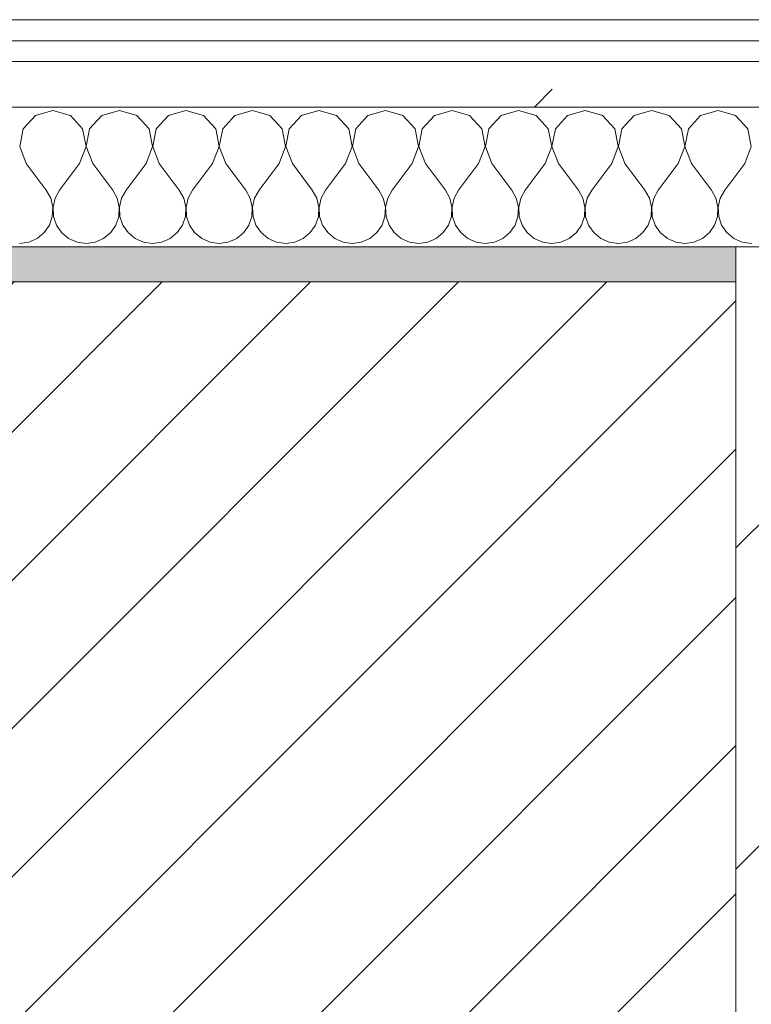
# Model space of a CAD drawing. Header units: millimetres. Extents: x -40968 to 11883, y -18816 to 4378.
# Tile 37 of 209: x -22076 to -21867, y -1411 to -1129. Entities that reach past the tile are written whole.
import ezdxf

# ---------------------------------------------------------------- set-up
doc = ezdxf.new("R2010")
doc.units = ezdxf.units.MM
doc.header["$MEASUREMENT"] = 0
doc.linetypes.add('Wipeout_Contour', pattern=[1000, 0, -1000])
for name, color, linetype in [('10_ESTR_Pilars', 7, 'Continuous'), ('12_FAÇ_Façana', 7, 'Continuous'), ('Nuevo_08_E_Envans secs', 7, 'Continuous')]:
    doc.layers.add(name, color=color, linetype=linetype)
for name, color, linetype, lineweight in [('10_ESTR_Pilars_Pluma_Nº__28', 7, 'Continuous', 20), ('10_ESTR_Pilars_Pluma_Nº__42', 8, 'Continuous', 25), ('12_FAÇ_Façana_Pluma_Nº__2', 8, 'Continuous', 5), ('12_FAÇ_Façana_Pluma_Nº__7', 7, 'Continuous', 5), ('Nuevo_08_E_Envans secs_Pluma_Nº__1', 7, 'Continuous', 5)]:
    doc.layers.add(name, color=color, linetype=linetype, lineweight=lineweight)
for name, color, linetype, lineweight, true_color in [('12_FAÇ_Façana_Pluma_Nº__176', 7, 'Continuous', 15, 0x93a0c6), ('Nuevo_08_E_Envans secs_Pluma_Nº__102', 7, 'Continuous', 5, 0xcccccc), ('Nuevo_08_E_Envans secs_Pluma_Nº__171', 171, 'Continuous', 13, 0xaaaaff), ('Nuevo_08_E_Envans secs_Pluma_Nº__177', 7, 'Continuous', 15, 0xf7e046)]:
    doc.layers.add(name, color=color, linetype=linetype, lineweight=lineweight, true_color=true_color)
pattern_1 = [(45, (0, 0), (-183.8478, 183.8478), [195, -65]), (45, (7e-14, 183.85), (-183.8478, 183.8478), [195, -65])]

# ---------------------------------------------------------------- blocks, each defined once
blk = doc.blocks.new('Muro_14_1', base_point=(-24166.43, -1193.98))
at = {"layer": '12_FAÇ_Façana_Pluma_Nº__176', "linetype": 'Continuous', "lineweight": 0, "true_color": 0x495063}
blk.add_hatch(color=251, dxfattribs=at).paths.add_polyline_path([(-22988.42, -1193.98), (-22988.42, -1203.98), (-21871.11, -1203.98), (-21871.11, -1193.97)])
at = {"layer": '12_FAÇ_Façana_Pluma_Nº__2', "linetype": 'Continuous', "lineweight": 5}
h = blk.add_hatch(dxfattribs=at)
h.set_pattern_fill('Ceramic_0001', color=8, style=0, pattern_type=2)
h.set_pattern_definition([(45, (0, 0), (-21.213203, 21.213203), [])])
h.paths.add_polyline_path([(-22988.42, -1418.98), (-21871.11, -1418.98), (-21871.11, -1203.98), (-22988.42, -1203.98)])
at = {"layer": '12_FAÇ_Façana_Pluma_Nº__7', "color": 7, "linetype": 'Continuous', "lineweight": 5}
blk.add_line((-21871.11, -1203.98), (-22988.42, -1203.98), dxfattribs=at)
at = {"layer": '12_FAÇ_Façana_Pluma_Nº__7', "color": 7, "linetype": 'Continuous', "lineweight": 5, "flags": 128}
blk.add_lwpolyline([(-21871.11, -1193.98), (-22988.42, -1193.98)], dxfattribs=at)
blk = doc.blocks.new('*X229')
at = {"layer": 'Nuevo_08_E_Envans secs_Pluma_Nº__102', "color": 254, "linetype": 'Continuous', "lineweight": 5, "true_color": 0xcccccc}
for p, q in [((-22066.67, -1154.93), (-22071.67, -1156.35)), ((-22061.66, -1156.35), (-22066.67, -1154.93)), ((-22047.62, -1154.93), (-22052.63, -1156.35)), ((-22042.61, -1156.35), (-22047.62, -1154.93)), ((-22028.57, -1154.93), (-22033.58, -1156.35)), ((-22023.56, -1156.35), (-22028.57, -1154.93)), ((-22009.52, -1154.93), (-22014.53, -1156.35)), ((-22004.52, -1156.35), (-22009.52, -1154.93)), ((-21990.48, -1154.93), (-21995.48, -1156.35)), ((-21985.47, -1156.35), (-21990.48, -1154.93)), ((-21971.43, -1154.93), (-21976.44, -1156.35)), ((-21966.42, -1156.35), (-21971.43, -1154.93)), ((-21952.38, -1154.93), (-21957.39, -1156.35)), ((-21947.37, -1156.35), (-21952.38, -1154.93)), ((-21933.33, -1154.93), (-21938.34, -1156.35)), ((-21928.33, -1156.35), (-21933.33, -1154.93)), ((-21914.29, -1154.93), (-21919.29, -1156.35)), ((-21909.28, -1156.35), (-21914.29, -1154.93)), ((-21895.24, -1154.93), (-21900.25, -1156.35)), ((-21890.23, -1156.35), (-21895.24, -1154.93)), ((-21876.19, -1154.93), (-21881.2, -1156.35)), ((-21871.18, -1156.35), (-21876.19, -1154.93)), ((-22071.67, -1156.35), (-22075.19, -1160.19)), ((-22058.15, -1160.19), (-22061.66, -1156.35)), ((-22052.63, -1156.35), (-22056.14, -1160.19)), ((-22039.1, -1160.19), (-22042.61, -1156.35)), ((-22033.58, -1156.35), (-22037.09, -1160.19)), ((-22020.05, -1160.19), (-22023.56, -1156.35)), ((-22014.53, -1156.35), (-22018.04, -1160.19)), ((-22001.01, -1160.19), (-22004.52, -1156.35)), ((-21995.48, -1156.35), (-21998.99, -1160.19)), ((-21981.96, -1160.19), (-21985.47, -1156.35)), ((-21976.44, -1156.35), (-21979.95, -1160.19)), ((-21962.91, -1160.19), (-21966.42, -1156.35)), ((-21957.39, -1156.35), (-21960.9, -1160.19)), ((-21943.86, -1160.19), (-21947.37, -1156.35)), ((-21938.34, -1156.35), (-21941.85, -1160.19)), ((-21924.81, -1160.19), (-21928.33, -1156.35)), ((-21919.29, -1156.35), (-21922.8, -1160.19)), ((-21905.77, -1160.19), (-21909.28, -1156.35)), ((-21900.25, -1156.35), (-21903.76, -1160.19)), ((-21886.72, -1160.19), (-21890.23, -1156.35)), ((-21881.2, -1156.35), (-21884.71, -1160.19)), ((-21867.67, -1160.19), (-21871.18, -1156.35)), ((-22075.19, -1160.19), (-22076.15, -1165.31)), ((-22057.18, -1165.31), (-22058.15, -1160.19)), ((-22056.14, -1160.19), (-22057.1, -1165.31)), ((-22038.13, -1165.31), (-22039.1, -1160.19)), ((-22037.09, -1160.19), (-22038.06, -1165.31)), ((-22019.09, -1165.31), (-22020.05, -1160.19)), ((-22018.04, -1160.19), (-22019.01, -1165.31)), ((-22000.04, -1165.31), (-22001.01, -1160.19)), ((-21998.99, -1160.19), (-21999.96, -1165.31)), ((-21980.99, -1165.31), (-21981.96, -1160.19)), ((-21979.95, -1160.19), (-21980.91, -1165.31)), ((-21961.94, -1165.31), (-21962.91, -1160.19)), ((-21960.9, -1160.19), (-21961.87, -1165.31)), ((-21942.9, -1165.31), (-21943.86, -1160.19)), ((-21941.85, -1160.19), (-21942.82, -1165.31)), ((-21923.85, -1165.31), (-21924.81, -1160.19)), ((-21922.8, -1160.19), (-21923.77, -1165.31)), ((-21904.8, -1165.31), (-21905.77, -1160.19)), ((-21903.76, -1160.19), (-21904.72, -1165.31)), ((-21885.75, -1165.31), (-21886.72, -1160.19)), ((-21884.71, -1160.19), (-21885.68, -1165.31)), ((-21866.71, -1165.31), (-21867.67, -1160.19)), ((-22076.15, -1165.31), (-22074.29, -1170.17)), ((-22059.05, -1170.17), (-22057.18, -1165.31)), ((-22057.1, -1165.31), (-22055.24, -1170.17)), ((-22040, -1170.17), (-22038.13, -1165.31)), ((-22038.06, -1165.31), (-22036.19, -1170.17)), ((-22020.95, -1170.17), (-22019.09, -1165.31)), ((-22019.01, -1165.31), (-22017.14, -1170.17)), ((-22001.9, -1170.17), (-22000.04, -1165.31)), ((-21999.96, -1165.31), (-21998.1, -1170.17)), ((-21982.86, -1170.17), (-21980.99, -1165.31)), ((-21980.91, -1165.31), (-21979.05, -1170.17)), ((-21963.81, -1170.17), (-21961.94, -1165.31)), ((-21961.87, -1165.31), (-21960, -1170.17)), ((-21944.76, -1170.17), (-21942.9, -1165.31)), ((-21942.82, -1165.31), (-21940.95, -1170.17)), ((-21925.71, -1170.17), (-21923.85, -1165.31)), ((-21923.77, -1165.31), (-21921.9, -1170.17)), ((-21906.67, -1170.17), (-21904.8, -1165.31)), ((-21904.72, -1165.31), (-21902.86, -1170.17)), ((-21887.62, -1170.17), (-21885.75, -1165.31)), ((-21885.68, -1165.31), (-21883.81, -1170.17)), ((-21868.57, -1170.17), (-21866.71, -1165.31)), ((-22074.29, -1170.17), (-22068.57, -1177.79)), ((-22059.05, -1170.17), (-22064.76, -1177.79)), ((-22055.24, -1170.17), (-22049.52, -1177.79)), ((-22040, -1170.17), (-22045.71, -1177.79)), ((-22036.19, -1170.17), (-22030.48, -1177.79)), ((-22020.95, -1170.17), (-22026.67, -1177.79)), ((-22017.14, -1170.17), (-22011.43, -1177.79)), ((-22001.9, -1170.17), (-22007.62, -1177.79)), ((-21998.1, -1170.17), (-21992.38, -1177.79)), ((-21982.86, -1170.17), (-21988.57, -1177.79)), ((-21979.05, -1170.17), (-21973.33, -1177.79)), ((-21963.81, -1170.17), (-21969.52, -1177.79)), ((-21960, -1170.17), (-21954.29, -1177.79)), ((-21944.76, -1170.17), (-21950.48, -1177.79)), ((-21940.95, -1170.17), (-21935.24, -1177.79)), ((-21925.71, -1170.17), (-21931.43, -1177.79)), ((-21921.9, -1170.17), (-21916.19, -1177.79)), ((-21906.67, -1170.17), (-21912.38, -1177.79)), ((-21902.86, -1170.17), (-21897.14, -1177.79)), ((-21887.62, -1170.17), (-21893.33, -1177.79)), ((-21883.81, -1170.17), (-21878.1, -1177.79)), ((-21868.57, -1170.17), (-21874.29, -1177.79)), ((-22067.3, -1180.08), (-22068.57, -1177.79)), ((-22064.76, -1177.79), (-22066.03, -1180.08)), ((-22048.25, -1180.08), (-22049.52, -1177.79)), ((-22045.71, -1177.79), (-22046.99, -1180.08)), ((-22029.2, -1180.08), (-22030.48, -1177.79)), ((-22026.67, -1177.79), (-22027.94, -1180.08)), ((-22010.16, -1180.08), (-22011.43, -1177.79)), ((-22007.62, -1177.79), (-22008.89, -1180.08)), ((-21991.11, -1180.08), (-21992.38, -1177.79)), ((-21988.57, -1177.79), (-21989.84, -1180.08)), ((-21972.06, -1180.08), (-21973.33, -1177.79)), ((-21969.52, -1177.79), (-21970.8, -1180.08)), ((-21953.01, -1180.08), (-21954.29, -1177.79)), ((-21950.48, -1177.79), (-21951.75, -1180.08)), ((-21933.97, -1180.08), (-21935.24, -1177.79)), ((-21931.43, -1177.79), (-21932.7, -1180.08)), ((-21914.92, -1180.08), (-21916.19, -1177.79)), ((-21912.38, -1177.79), (-21913.65, -1180.08)), ((-21895.87, -1180.08), (-21897.14, -1177.79)), ((-21893.33, -1177.79), (-21894.6, -1180.08)), ((-21876.82, -1180.08), (-21878.1, -1177.79)), ((-21874.29, -1177.79), (-21875.56, -1180.08)), ((-22066.71, -1182.64), (-22067.3, -1180.08)), ((-22066.03, -1180.08), (-22066.63, -1182.64)), ((-22047.66, -1182.64), (-22048.25, -1180.08)), ((-22046.99, -1180.08), (-22047.58, -1182.64)), ((-22028.61, -1182.64), (-22029.2, -1180.08)), ((-22027.94, -1180.08), (-22028.53, -1182.64)), ((-22009.56, -1182.64), (-22010.16, -1180.08)), ((-22008.89, -1180.08), (-22009.49, -1182.64)), ((-21990.51, -1182.64), (-21991.11, -1180.08)), ((-21989.84, -1180.08), (-21990.44, -1182.64)), ((-21971.47, -1182.64), (-21972.06, -1180.08)), ((-21970.8, -1180.08), (-21971.39, -1182.64)), ((-21952.42, -1182.64), (-21953.01, -1180.08)), ((-21951.75, -1180.08), (-21952.34, -1182.64)), ((-21933.37, -1182.64), (-21933.97, -1180.08)), ((-21932.7, -1180.08), (-21933.29, -1182.64)), ((-21914.32, -1182.64), (-21914.92, -1180.08)), ((-21913.65, -1180.08), (-21914.25, -1182.64)), ((-21895.28, -1182.64), (-21895.87, -1180.08)), ((-21894.6, -1180.08), (-21895.2, -1182.64)), ((-21876.23, -1182.64), (-21876.82, -1180.08)), ((-21875.56, -1180.08), (-21876.15, -1182.64)), ((-22066.83, -1185.27), (-22066.71, -1182.64)), ((-22066.63, -1182.64), (-22066.5, -1185.27)), ((-22047.78, -1185.27), (-22047.66, -1182.64)), ((-22047.58, -1182.64), (-22047.45, -1185.27)), ((-22028.74, -1185.27), (-22028.61, -1182.64)), ((-22028.53, -1182.64), (-22028.41, -1185.27)), ((-22009.69, -1185.27), (-22009.56, -1182.64)), ((-22009.49, -1182.64), (-22009.36, -1185.27)), ((-21990.64, -1185.27), (-21990.51, -1182.64)), ((-21990.44, -1182.64), (-21990.31, -1185.27)), ((-21971.59, -1185.27), (-21971.47, -1182.64)), ((-21971.39, -1182.64), (-21971.26, -1185.27)), ((-21952.55, -1185.27), (-21952.42, -1182.64)), ((-21952.34, -1182.64), (-21952.22, -1185.27)), ((-21933.5, -1185.27), (-21933.37, -1182.64)), ((-21933.29, -1182.64), (-21933.17, -1185.27)), ((-21914.45, -1185.27), (-21914.32, -1182.64)), ((-21914.25, -1182.64), (-21914.12, -1185.27)), ((-21895.4, -1185.27), (-21895.28, -1182.64)), ((-21895.2, -1182.64), (-21895.07, -1185.27)), ((-21876.36, -1185.27), (-21876.23, -1182.64)), ((-21876.15, -1182.64), (-21876.02, -1185.27)), ((-22067.67, -1187.76), (-22066.83, -1185.27)), ((-22066.5, -1185.27), (-22065.66, -1187.76)), ((-22048.62, -1187.76), (-22047.78, -1185.27)), ((-22047.45, -1185.27), (-22046.61, -1187.76)), ((-22029.58, -1187.76), (-22028.74, -1185.27)), ((-22028.41, -1185.27), (-22027.57, -1187.76)), ((-22010.53, -1187.76), (-22009.69, -1185.27)), ((-22009.36, -1185.27), (-22008.52, -1187.76)), ((-21991.48, -1187.76), (-21990.64, -1185.27)), ((-21990.31, -1185.27), (-21989.47, -1187.76)), ((-21972.43, -1187.76), (-21971.59, -1185.27)), ((-21971.26, -1185.27), (-21970.42, -1187.76)), ((-21953.39, -1187.76), (-21952.55, -1185.27)), ((-21952.22, -1185.27), (-21951.38, -1187.76)), ((-21934.34, -1187.76), (-21933.5, -1185.27)), ((-21933.17, -1185.27), (-21932.33, -1187.76)), ((-21915.29, -1187.76), (-21914.45, -1185.27)), ((-21914.12, -1185.27), (-21913.28, -1187.76)), ((-21896.24, -1187.76), (-21895.4, -1185.27)), ((-21895.07, -1185.27), (-21894.23, -1187.76)), ((-21877.2, -1187.76), (-21876.36, -1185.27)), ((-21876.02, -1185.27), (-21875.19, -1187.76)), ((-22069.16, -1189.92), (-22067.67, -1187.76)), ((-22065.66, -1187.76), (-22064.17, -1189.92)), ((-22050.11, -1189.92), (-22048.62, -1187.76)), ((-22046.61, -1187.76), (-22045.13, -1189.92)), ((-22031.06, -1189.92), (-22029.58, -1187.76)), ((-22027.57, -1187.76), (-22026.08, -1189.92)), ((-22012.02, -1189.92), (-22010.53, -1187.76)), ((-22008.52, -1187.76), (-22007.03, -1189.92)), ((-21992.97, -1189.92), (-21991.48, -1187.76)), ((-21989.47, -1187.76), (-21987.98, -1189.92)), ((-21973.92, -1189.92), (-21972.43, -1187.76)), ((-21970.42, -1187.76), (-21968.94, -1189.92)), ((-21954.87, -1189.92), (-21953.39, -1187.76)), ((-21951.38, -1187.76), (-21949.89, -1189.92)), ((-21935.83, -1189.92), (-21934.34, -1187.76)), ((-21932.33, -1187.76), (-21930.84, -1189.92)), ((-21916.78, -1189.92), (-21915.29, -1187.76)), ((-21913.28, -1187.76), (-21911.79, -1189.92)), ((-21897.73, -1189.92), (-21896.24, -1187.76)), ((-21894.23, -1187.76), (-21892.74, -1189.92)), ((-21878.68, -1189.92), (-21877.2, -1187.76)), ((-21875.19, -1187.76), (-21873.7, -1189.92)), ((-22073.59, -1192.66), (-22071.18, -1191.6)), ((-22071.18, -1191.6), (-22069.16, -1189.92)), ((-22064.17, -1189.92), (-22062.15, -1191.6)), ((-22062.15, -1191.6), (-22059.75, -1192.66)), ((-22054.54, -1192.66), (-22052.14, -1191.6)), ((-22052.14, -1191.6), (-22050.11, -1189.92)), ((-22045.13, -1189.92), (-22043.1, -1191.6)), ((-22043.1, -1191.6), (-22040.7, -1192.66)), ((-22035.49, -1192.66), (-22033.09, -1191.6)), ((-22033.09, -1191.6), (-22031.06, -1189.92)), ((-22026.08, -1189.92), (-22024.05, -1191.6)), ((-22024.05, -1191.6), (-22021.65, -1192.66)), ((-22016.45, -1192.66), (-22014.04, -1191.6)), ((-22014.04, -1191.6), (-22012.02, -1189.92)), ((-22007.03, -1189.92), (-22005.01, -1191.6)), ((-22005.01, -1191.6), (-22002.6, -1192.66)), ((-21997.4, -1192.66), (-21994.99, -1191.6)), ((-21994.99, -1191.6), (-21992.97, -1189.92)), ((-21987.98, -1189.92), (-21985.96, -1191.6)), ((-21985.96, -1191.6), (-21983.55, -1192.66)), ((-21978.35, -1192.66), (-21975.95, -1191.6)), ((-21975.95, -1191.6), (-21973.92, -1189.92)), ((-21968.94, -1189.92), (-21966.91, -1191.6)), ((-21966.91, -1191.6), (-21964.51, -1192.66)), ((-21959.3, -1192.66), (-21956.9, -1191.6)), ((-21956.9, -1191.6), (-21954.87, -1189.92)), ((-21949.89, -1189.92), (-21947.86, -1191.6)), ((-21947.86, -1191.6), (-21945.46, -1192.66)), ((-21940.25, -1192.66), (-21937.85, -1191.6)), ((-21937.85, -1191.6), (-21935.83, -1189.92)), ((-21930.84, -1189.92), (-21928.82, -1191.6)), ((-21928.82, -1191.6), (-21926.41, -1192.66)), ((-21921.21, -1192.66), (-21918.8, -1191.6)), ((-21918.8, -1191.6), (-21916.78, -1189.92)), ((-21911.79, -1189.92), (-21909.77, -1191.6)), ((-21909.77, -1191.6), (-21907.36, -1192.66)), ((-21902.16, -1192.66), (-21899.75, -1191.6)), ((-21899.75, -1191.6), (-21897.73, -1189.92)), ((-21892.74, -1189.92), (-21890.72, -1191.6)), ((-21890.72, -1191.6), (-21888.32, -1192.66)), ((-21883.11, -1192.66), (-21880.71, -1191.6)), ((-21880.71, -1191.6), (-21878.68, -1189.92)), ((-21873.7, -1189.92), (-21871.67, -1191.6)), ((-21871.67, -1191.6), (-21869.27, -1192.66)), ((-22076.19, -1193.02), (-22073.59, -1192.66)), ((-22059.75, -1192.66), (-22057.14, -1193.02)), ((-22057.14, -1193.02), (-22054.54, -1192.66)), ((-22040.7, -1192.66), (-22038.1, -1193.02)), ((-22038.1, -1193.02), (-22035.49, -1192.66)), ((-22021.65, -1192.66), (-22019.05, -1193.02)), ((-22019.05, -1193.02), (-22016.45, -1192.66)), ((-22002.6, -1192.66), (-22000, -1193.02)), ((-22000, -1193.02), (-21997.4, -1192.66)), ((-21983.55, -1192.66), (-21980.95, -1193.02)), ((-21980.95, -1193.02), (-21978.35, -1192.66)), ((-21964.51, -1192.66), (-21961.9, -1193.02)), ((-21961.9, -1193.02), (-21959.3, -1192.66)), ((-21945.46, -1192.66), (-21942.86, -1193.02)), ((-21942.86, -1193.02), (-21940.25, -1192.66)), ((-21926.41, -1192.66), (-21923.81, -1193.02)), ((-21923.81, -1193.02), (-21921.21, -1192.66)), ((-21907.36, -1192.66), (-21904.76, -1193.02)), ((-21904.76, -1193.02), (-21902.16, -1192.66)), ((-21888.32, -1192.66), (-21885.71, -1193.02)), ((-21885.71, -1193.02), (-21883.11, -1192.66)), ((-21869.27, -1192.66), (-21866.67, -1193.02))]:
    blk.add_line(p, q, dxfattribs=at)
blk = doc.blocks.new('Muro_90_1', base_point=(-20233.93, -1193.98))
at = {"layer": 'Nuevo_08_E_Envans secs_Pluma_Nº__1', "color": 7, "linetype": 'Continuous', "lineweight": 5, "flags": 128}
blk.add_lwpolyline([(-22963.42, -1193.98), (-21871.11, -1193.98)], dxfattribs=at)
at = {"color": 254, "linetype": 'Wipeout_Contour', "lineweight": 0, "ltscale": 86513.737601}
blk.add_wipeout([(-20233.93, -1128.98), (-22963.42, -1128.98), (-22963.42, -1134.98), (-20233.93, -1134.98)], dxfattribs=at).dxf.layer = 'Nuevo_08_E_Envans secs'
at = {"color": 254, "linetype": 'Wipeout_Contour', "lineweight": 0, "ltscale": 86517.020667}
blk.add_wipeout([(-20233.93, -1140.98), (-22963.42, -1140.98), (-22963.42, -1153.98), (-20233.93, -1153.98)], dxfattribs=at).dxf.layer = 'Nuevo_08_E_Envans secs'
at = {"layer": 'Nuevo_08_E_Envans secs_Pluma_Nº__171', "linetype": 'Continuous', "lineweight": 13, "true_color": 0xaaaaff}
h = blk.add_hatch(dxfattribs=at)
h.set_pattern_fill('Panellat_HPL_0001', color=161, style=0, pattern_type=2)
h.set_pattern_definition(pattern_1)
h.paths.add_polyline_path([(-20233.93, -1128.98), (-22963.42, -1128.98), (-22963.42, -1134.98), (-20233.93, -1134.98)])
at = {"layer": 'Nuevo_08_E_Envans secs_Pluma_Nº__177', "linetype": 'Continuous', "lineweight": 15, "true_color": 0xf7e046}
h = blk.add_hatch(dxfattribs=at)
h.set_pattern_fill('Panellat_HPL_0001', color=53, style=0, pattern_type=2)
h.set_pattern_definition(pattern_1)
h.paths.add_polyline_path([(-20233.93, -1140.98), (-22963.42, -1140.98), (-22963.42, -1153.98), (-20233.93, -1153.98)])
at = {"layer": 'Nuevo_08_E_Envans secs_Pluma_Nº__1', "color": 7, "linetype": 'Continuous', "lineweight": 5}
for p, q in [((-20233.93, -1134.98), (-22963.42, -1134.98)), ((-20233.93, -1140.98), (-22963.42, -1140.98)), ((-20233.93, -1153.98), (-22963.42, -1153.98))]:
    blk.add_line(p, q, dxfattribs=at)
at = {"layer": 'Nuevo_08_E_Envans secs_Pluma_Nº__1', "color": 7, "linetype": 'Continuous', "lineweight": 5, "flags": 128}
blk.add_lwpolyline([(-20233.93, -1128.98), (-22963.42, -1128.98)], dxfattribs=at)
at = {"layer": 'Nuevo_08_E_Envans secs', "color": 7, "lineweight": 20}
blk.add_blockref('*X229', (0, 0), dxfattribs=at)
blk = doc.blocks.new('*X479')
at = {"layer": 'Nuevo_08_E_Envans secs_Pluma_Nº__102', "color": 254, "linetype": 'Continuous', "lineweight": 5, "true_color": 0xcccccc}
for p, q in [((-22066.67, -1154.93), (-22071.67, -1156.35)), ((-22061.66, -1156.35), (-22066.67, -1154.93)), ((-22047.62, -1154.93), (-22052.63, -1156.35)), ((-22042.61, -1156.35), (-22047.62, -1154.93)), ((-22028.57, -1154.93), (-22033.58, -1156.35)), ((-22023.56, -1156.35), (-22028.57, -1154.93)), ((-22009.52, -1154.93), (-22014.53, -1156.35)), ((-22004.52, -1156.35), (-22009.52, -1154.93)), ((-21990.48, -1154.93), (-21995.48, -1156.35)), ((-21985.47, -1156.35), (-21990.48, -1154.93)), ((-21971.43, -1154.93), (-21976.44, -1156.35)), ((-21966.42, -1156.35), (-21971.43, -1154.93)), ((-21952.38, -1154.93), (-21957.39, -1156.35)), ((-21947.37, -1156.35), (-21952.38, -1154.93)), ((-21933.33, -1154.93), (-21938.34, -1156.35)), ((-21928.33, -1156.35), (-21933.33, -1154.93)), ((-21914.29, -1154.93), (-21919.29, -1156.35)), ((-21909.28, -1156.35), (-21914.29, -1154.93)), ((-21895.24, -1154.93), (-21900.25, -1156.35)), ((-21890.23, -1156.35), (-21895.24, -1154.93)), ((-21876.19, -1154.93), (-21881.2, -1156.35)), ((-21871.18, -1156.35), (-21876.19, -1154.93)), ((-22071.67, -1156.35), (-22075.19, -1160.19)), ((-22058.15, -1160.19), (-22061.66, -1156.35)), ((-22052.63, -1156.35), (-22056.14, -1160.19)), ((-22039.1, -1160.19), (-22042.61, -1156.35)), ((-22033.58, -1156.35), (-22037.09, -1160.19)), ((-22020.05, -1160.19), (-22023.56, -1156.35)), ((-22014.53, -1156.35), (-22018.04, -1160.19)), ((-22001.01, -1160.19), (-22004.52, -1156.35)), ((-21995.48, -1156.35), (-21998.99, -1160.19)), ((-21981.96, -1160.19), (-21985.47, -1156.35)), ((-21976.44, -1156.35), (-21979.95, -1160.19)), ((-21962.91, -1160.19), (-21966.42, -1156.35)), ((-21957.39, -1156.35), (-21960.9, -1160.19)), ((-21943.86, -1160.19), (-21947.37, -1156.35)), ((-21938.34, -1156.35), (-21941.85, -1160.19)), ((-21924.81, -1160.19), (-21928.33, -1156.35)), ((-21919.29, -1156.35), (-21922.8, -1160.19)), ((-21905.77, -1160.19), (-21909.28, -1156.35)), ((-21900.25, -1156.35), (-21903.76, -1160.19)), ((-21886.72, -1160.19), (-21890.23, -1156.35)), ((-21881.2, -1156.35), (-21884.71, -1160.19)), ((-21867.67, -1160.19), (-21871.18, -1156.35)), ((-22075.19, -1160.19), (-22076.15, -1165.31)), ((-22057.18, -1165.31), (-22058.15, -1160.19)), ((-22056.14, -1160.19), (-22057.1, -1165.31)), ((-22038.13, -1165.31), (-22039.1, -1160.19)), ((-22037.09, -1160.19), (-22038.06, -1165.31)), ((-22019.09, -1165.31), (-22020.05, -1160.19)), ((-22018.04, -1160.19), (-22019.01, -1165.31)), ((-22000.04, -1165.31), (-22001.01, -1160.19)), ((-21998.99, -1160.19), (-21999.96, -1165.31)), ((-21980.99, -1165.31), (-21981.96, -1160.19)), ((-21979.95, -1160.19), (-21980.91, -1165.31)), ((-21961.94, -1165.31), (-21962.91, -1160.19)), ((-21960.9, -1160.19), (-21961.87, -1165.31)), ((-21942.9, -1165.31), (-21943.86, -1160.19)), ((-21941.85, -1160.19), (-21942.82, -1165.31)), ((-21923.85, -1165.31), (-21924.81, -1160.19)), ((-21922.8, -1160.19), (-21923.77, -1165.31)), ((-21904.8, -1165.31), (-21905.77, -1160.19)), ((-21903.76, -1160.19), (-21904.72, -1165.31)), ((-21885.75, -1165.31), (-21886.72, -1160.19)), ((-21884.71, -1160.19), (-21885.68, -1165.31)), ((-21866.71, -1165.31), (-21867.67, -1160.19)), ((-22076.15, -1165.31), (-22074.29, -1170.17)), ((-22059.05, -1170.17), (-22057.18, -1165.31)), ((-22057.1, -1165.31), (-22055.24, -1170.17)), ((-22040, -1170.17), (-22038.13, -1165.31)), ((-22038.06, -1165.31), (-22036.19, -1170.17)), ((-22020.95, -1170.17), (-22019.09, -1165.31)), ((-22019.01, -1165.31), (-22017.14, -1170.17)), ((-22001.9, -1170.17), (-22000.04, -1165.31)), ((-21999.96, -1165.31), (-21998.1, -1170.17)), ((-21982.86, -1170.17), (-21980.99, -1165.31)), ((-21980.91, -1165.31), (-21979.05, -1170.17)), ((-21963.81, -1170.17), (-21961.94, -1165.31)), ((-21961.87, -1165.31), (-21960, -1170.17)), ((-21944.76, -1170.17), (-21942.9, -1165.31)), ((-21942.82, -1165.31), (-21940.95, -1170.17)), ((-21925.71, -1170.17), (-21923.85, -1165.31)), ((-21923.77, -1165.31), (-21921.9, -1170.17)), ((-21906.67, -1170.17), (-21904.8, -1165.31)), ((-21904.72, -1165.31), (-21902.86, -1170.17)), ((-21887.62, -1170.17), (-21885.75, -1165.31)), ((-21885.68, -1165.31), (-21883.81, -1170.17)), ((-21868.57, -1170.17), (-21866.71, -1165.31)), ((-22074.29, -1170.17), (-22068.57, -1177.79)), ((-22059.05, -1170.17), (-22064.76, -1177.79)), ((-22055.24, -1170.17), (-22049.52, -1177.79)), ((-22040, -1170.17), (-22045.71, -1177.79)), ((-22036.19, -1170.17), (-22030.48, -1177.79)), ((-22020.95, -1170.17), (-22026.67, -1177.79)), ((-22017.14, -1170.17), (-22011.43, -1177.79)), ((-22001.9, -1170.17), (-22007.62, -1177.79)), ((-21998.1, -1170.17), (-21992.38, -1177.79)), ((-21982.86, -1170.17), (-21988.57, -1177.79)), ((-21979.05, -1170.17), (-21973.33, -1177.79)), ((-21963.81, -1170.17), (-21969.52, -1177.79)), ((-21960, -1170.17), (-21954.29, -1177.79)), ((-21944.76, -1170.17), (-21950.48, -1177.79)), ((-21940.95, -1170.17), (-21935.24, -1177.79)), ((-21925.71, -1170.17), (-21931.43, -1177.79)), ((-21921.9, -1170.17), (-21916.19, -1177.79)), ((-21906.67, -1170.17), (-21912.38, -1177.79)), ((-21902.86, -1170.17), (-21897.14, -1177.79)), ((-21887.62, -1170.17), (-21893.33, -1177.79)), ((-21883.81, -1170.17), (-21878.1, -1177.79)), ((-21868.57, -1170.17), (-21874.29, -1177.79)), ((-22067.3, -1180.08), (-22068.57, -1177.79)), ((-22064.76, -1177.79), (-22066.03, -1180.08)), ((-22048.25, -1180.08), (-22049.52, -1177.79)), ((-22045.71, -1177.79), (-22046.99, -1180.08)), ((-22029.2, -1180.08), (-22030.48, -1177.79)), ((-22026.67, -1177.79), (-22027.94, -1180.08)), ((-22010.16, -1180.08), (-22011.43, -1177.79)), ((-22007.62, -1177.79), (-22008.89, -1180.08)), ((-21991.11, -1180.08), (-21992.38, -1177.79)), ((-21988.57, -1177.79), (-21989.84, -1180.08)), ((-21972.06, -1180.08), (-21973.33, -1177.79)), ((-21969.52, -1177.79), (-21970.8, -1180.08)), ((-21953.01, -1180.08), (-21954.29, -1177.79)), ((-21950.48, -1177.79), (-21951.75, -1180.08)), ((-21933.97, -1180.08), (-21935.24, -1177.79)), ((-21931.43, -1177.79), (-21932.7, -1180.08)), ((-21914.92, -1180.08), (-21916.19, -1177.79)), ((-21912.38, -1177.79), (-21913.65, -1180.08)), ((-21895.87, -1180.08), (-21897.14, -1177.79)), ((-21893.33, -1177.79), (-21894.6, -1180.08)), ((-21876.82, -1180.08), (-21878.1, -1177.79)), ((-21874.29, -1177.79), (-21875.56, -1180.08)), ((-22066.71, -1182.64), (-22067.3, -1180.08)), ((-22066.03, -1180.08), (-22066.63, -1182.64)), ((-22047.66, -1182.64), (-22048.25, -1180.08)), ((-22046.99, -1180.08), (-22047.58, -1182.64)), ((-22028.61, -1182.64), (-22029.2, -1180.08)), ((-22027.94, -1180.08), (-22028.53, -1182.64)), ((-22009.56, -1182.64), (-22010.16, -1180.08)), ((-22008.89, -1180.08), (-22009.49, -1182.64)), ((-21990.51, -1182.64), (-21991.11, -1180.08)), ((-21989.84, -1180.08), (-21990.44, -1182.64)), ((-21971.47, -1182.64), (-21972.06, -1180.08)), ((-21970.8, -1180.08), (-21971.39, -1182.64)), ((-21952.42, -1182.64), (-21953.01, -1180.08)), ((-21951.75, -1180.08), (-21952.34, -1182.64)), ((-21933.37, -1182.64), (-21933.97, -1180.08)), ((-21932.7, -1180.08), (-21933.29, -1182.64)), ((-21914.32, -1182.64), (-21914.92, -1180.08)), ((-21913.65, -1180.08), (-21914.25, -1182.64)), ((-21895.28, -1182.64), (-21895.87, -1180.08)), ((-21894.6, -1180.08), (-21895.2, -1182.64)), ((-21876.23, -1182.64), (-21876.82, -1180.08)), ((-21875.56, -1180.08), (-21876.15, -1182.64)), ((-22066.83, -1185.27), (-22066.71, -1182.64)), ((-22066.63, -1182.64), (-22066.5, -1185.27)), ((-22047.78, -1185.27), (-22047.66, -1182.64)), ((-22047.58, -1182.64), (-22047.45, -1185.27)), ((-22028.74, -1185.27), (-22028.61, -1182.64)), ((-22028.53, -1182.64), (-22028.41, -1185.27)), ((-22009.69, -1185.27), (-22009.56, -1182.64)), ((-22009.49, -1182.64), (-22009.36, -1185.27)), ((-21990.64, -1185.27), (-21990.51, -1182.64)), ((-21990.44, -1182.64), (-21990.31, -1185.27)), ((-21971.59, -1185.27), (-21971.47, -1182.64)), ((-21971.39, -1182.64), (-21971.26, -1185.27)), ((-21952.55, -1185.27), (-21952.42, -1182.64)), ((-21952.34, -1182.64), (-21952.22, -1185.27)), ((-21933.5, -1185.27), (-21933.37, -1182.64)), ((-21933.29, -1182.64), (-21933.17, -1185.27)), ((-21914.45, -1185.27), (-21914.32, -1182.64)), ((-21914.25, -1182.64), (-21914.12, -1185.27)), ((-21895.4, -1185.27), (-21895.28, -1182.64)), ((-21895.2, -1182.64), (-21895.07, -1185.27)), ((-21876.36, -1185.27), (-21876.23, -1182.64)), ((-21876.15, -1182.64), (-21876.02, -1185.27)), ((-22067.67, -1187.76), (-22066.83, -1185.27)), ((-22066.5, -1185.27), (-22065.66, -1187.76)), ((-22048.62, -1187.76), (-22047.78, -1185.27)), ((-22047.45, -1185.27), (-22046.61, -1187.76)), ((-22029.58, -1187.76), (-22028.74, -1185.27)), ((-22028.41, -1185.27), (-22027.57, -1187.76)), ((-22010.53, -1187.76), (-22009.69, -1185.27)), ((-22009.36, -1185.27), (-22008.52, -1187.76)), ((-21991.48, -1187.76), (-21990.64, -1185.27)), ((-21990.31, -1185.27), (-21989.47, -1187.76)), ((-21972.43, -1187.76), (-21971.59, -1185.27)), ((-21971.26, -1185.27), (-21970.42, -1187.76)), ((-21953.39, -1187.76), (-21952.55, -1185.27)), ((-21952.22, -1185.27), (-21951.38, -1187.76)), ((-21934.34, -1187.76), (-21933.5, -1185.27)), ((-21933.17, -1185.27), (-21932.33, -1187.76)), ((-21915.29, -1187.76), (-21914.45, -1185.27)), ((-21914.12, -1185.27), (-21913.28, -1187.76)), ((-21896.24, -1187.76), (-21895.4, -1185.27)), ((-21895.07, -1185.27), (-21894.23, -1187.76)), ((-21877.2, -1187.76), (-21876.36, -1185.27)), ((-21876.02, -1185.27), (-21875.19, -1187.76)), ((-22069.16, -1189.92), (-22067.67, -1187.76)), ((-22065.66, -1187.76), (-22064.17, -1189.92)), ((-22050.11, -1189.92), (-22048.62, -1187.76)), ((-22046.61, -1187.76), (-22045.13, -1189.92)), ((-22031.06, -1189.92), (-22029.58, -1187.76)), ((-22027.57, -1187.76), (-22026.08, -1189.92)), ((-22012.02, -1189.92), (-22010.53, -1187.76)), ((-22008.52, -1187.76), (-22007.03, -1189.92)), ((-21992.97, -1189.92), (-21991.48, -1187.76)), ((-21989.47, -1187.76), (-21987.98, -1189.92)), ((-21973.92, -1189.92), (-21972.43, -1187.76)), ((-21970.42, -1187.76), (-21968.94, -1189.92)), ((-21954.87, -1189.92), (-21953.39, -1187.76)), ((-21951.38, -1187.76), (-21949.89, -1189.92)), ((-21935.83, -1189.92), (-21934.34, -1187.76)), ((-21932.33, -1187.76), (-21930.84, -1189.92)), ((-21916.78, -1189.92), (-21915.29, -1187.76)), ((-21913.28, -1187.76), (-21911.79, -1189.92)), ((-21897.73, -1189.92), (-21896.24, -1187.76)), ((-21894.23, -1187.76), (-21892.74, -1189.92)), ((-21878.68, -1189.92), (-21877.2, -1187.76)), ((-21875.19, -1187.76), (-21873.7, -1189.92)), ((-22073.59, -1192.66), (-22071.18, -1191.6)), ((-22071.18, -1191.6), (-22069.16, -1189.92)), ((-22064.17, -1189.92), (-22062.15, -1191.6)), ((-22062.15, -1191.6), (-22059.75, -1192.66)), ((-22054.54, -1192.66), (-22052.14, -1191.6)), ((-22052.14, -1191.6), (-22050.11, -1189.92)), ((-22045.13, -1189.92), (-22043.1, -1191.6)), ((-22043.1, -1191.6), (-22040.7, -1192.66)), ((-22035.49, -1192.66), (-22033.09, -1191.6)), ((-22033.09, -1191.6), (-22031.06, -1189.92)), ((-22026.08, -1189.92), (-22024.05, -1191.6)), ((-22024.05, -1191.6), (-22021.65, -1192.66)), ((-22016.45, -1192.66), (-22014.04, -1191.6)), ((-22014.04, -1191.6), (-22012.02, -1189.92)), ((-22007.03, -1189.92), (-22005.01, -1191.6)), ((-22005.01, -1191.6), (-22002.6, -1192.66)), ((-21997.4, -1192.66), (-21994.99, -1191.6)), ((-21994.99, -1191.6), (-21992.97, -1189.92)), ((-21987.98, -1189.92), (-21985.96, -1191.6)), ((-21985.96, -1191.6), (-21983.55, -1192.66)), ((-21978.35, -1192.66), (-21975.95, -1191.6)), ((-21975.95, -1191.6), (-21973.92, -1189.92)), ((-21968.94, -1189.92), (-21966.91, -1191.6)), ((-21966.91, -1191.6), (-21964.51, -1192.66)), ((-21959.3, -1192.66), (-21956.9, -1191.6)), ((-21956.9, -1191.6), (-21954.87, -1189.92)), ((-21949.89, -1189.92), (-21947.86, -1191.6)), ((-21947.86, -1191.6), (-21945.46, -1192.66)), ((-21940.25, -1192.66), (-21937.85, -1191.6)), ((-21937.85, -1191.6), (-21935.83, -1189.92)), ((-21930.84, -1189.92), (-21928.82, -1191.6)), ((-21928.82, -1191.6), (-21926.41, -1192.66)), ((-21921.21, -1192.66), (-21918.8, -1191.6)), ((-21918.8, -1191.6), (-21916.78, -1189.92)), ((-21911.79, -1189.92), (-21909.77, -1191.6)), ((-21909.77, -1191.6), (-21907.36, -1192.66)), ((-21902.16, -1192.66), (-21899.75, -1191.6)), ((-21899.75, -1191.6), (-21897.73, -1189.92)), ((-21892.74, -1189.92), (-21890.72, -1191.6)), ((-21890.72, -1191.6), (-21888.32, -1192.66)), ((-21883.11, -1192.66), (-21880.71, -1191.6)), ((-21880.71, -1191.6), (-21878.68, -1189.92)), ((-21873.7, -1189.92), (-21871.67, -1191.6)), ((-21871.67, -1191.6), (-21869.27, -1192.66)), ((-22076.19, -1193.02), (-22073.59, -1192.66)), ((-22059.75, -1192.66), (-22057.14, -1193.02)), ((-22057.14, -1193.02), (-22054.54, -1192.66)), ((-22040.7, -1192.66), (-22038.1, -1193.02)), ((-22038.1, -1193.02), (-22035.49, -1192.66)), ((-22021.65, -1192.66), (-22019.05, -1193.02)), ((-22019.05, -1193.02), (-22016.45, -1192.66)), ((-22002.6, -1192.66), (-22000, -1193.02)), ((-22000, -1193.02), (-21997.4, -1192.66)), ((-21983.55, -1192.66), (-21980.95, -1193.02)), ((-21980.95, -1193.02), (-21978.35, -1192.66)), ((-21964.51, -1192.66), (-21961.9, -1193.02)), ((-21961.9, -1193.02), (-21959.3, -1192.66)), ((-21945.46, -1192.66), (-21942.86, -1193.02)), ((-21942.86, -1193.02), (-21940.25, -1192.66)), ((-21926.41, -1192.66), (-21923.81, -1193.02)), ((-21923.81, -1193.02), (-21921.21, -1192.66)), ((-21907.36, -1192.66), (-21904.76, -1193.02)), ((-21904.76, -1193.02), (-21902.16, -1192.66)), ((-21888.32, -1192.66), (-21885.71, -1193.02)), ((-21885.71, -1193.02), (-21883.11, -1192.66)), ((-21869.27, -1192.66), (-21866.67, -1193.02))]:
    blk.add_line(p, q, dxfattribs=at)
blk = doc.blocks.new('Muro_148_1', base_point=(-24166.43, -1128.98))
at = {"layer": 'Nuevo_08_E_Envans secs_Pluma_Nº__1', "color": 7, "linetype": 'Continuous', "lineweight": 5, "flags": 128}
blk.add_lwpolyline([(-22988.42, -1193.98), (-21871.11, -1193.98)], dxfattribs=at)
at = {"color": 254, "linetype": 'Wipeout_Contour', "lineweight": 0, "ltscale": 86513.737601}
blk.add_wipeout([(-22963.42, -1134.98), (-20233.93, -1134.98), (-20233.93, -1128.98), (-22963.42, -1128.98)], dxfattribs=at).dxf.layer = 'Nuevo_08_E_Envans secs'
at = {"color": 254, "linetype": 'Wipeout_Contour', "lineweight": 0, "ltscale": 86540.990748}
blk.add_wipeout([(-22975.42, -1153.98), (-20233.93, -1153.98), (-20233.93, -1140.98), (-22975.42, -1140.98)], dxfattribs=at).dxf.layer = 'Nuevo_08_E_Envans secs'
at = {"layer": 'Nuevo_08_E_Envans secs_Pluma_Nº__171', "linetype": 'Continuous', "lineweight": 13, "true_color": 0xaaaaff}
h = blk.add_hatch(dxfattribs=at)
h.set_pattern_fill('Panellat_HPL_0001', color=161, style=0, pattern_type=2)
h.set_pattern_definition(pattern_1)
h.paths.add_polyline_path([(-22963.42, -1134.98), (-20233.93, -1134.98), (-20233.93, -1128.98), (-22963.42, -1128.98)])
at = {"layer": 'Nuevo_08_E_Envans secs_Pluma_Nº__177', "linetype": 'Continuous', "lineweight": 15, "true_color": 0xf7e046}
h = blk.add_hatch(dxfattribs=at)
h.set_pattern_fill('Panellat_HPL_0001', color=53, style=0, pattern_type=2)
h.set_pattern_definition(pattern_1)
h.paths.add_polyline_path([(-22975.42, -1153.98), (-20233.93, -1153.98), (-20233.93, -1140.98), (-22975.42, -1140.98)])
at = {"layer": 'Nuevo_08_E_Envans secs_Pluma_Nº__1', "color": 7, "linetype": 'Continuous', "lineweight": 5}
for p, q in [((-20233.93, -1134.98), (-22969.42, -1134.98)), ((-20233.93, -1140.98), (-22975.42, -1140.98)), ((-20233.93, -1153.98), (-22988.42, -1153.98))]:
    blk.add_line(p, q, dxfattribs=at)
at = {"layer": 'Nuevo_08_E_Envans secs_Pluma_Nº__1', "color": 7, "linetype": 'Continuous', "lineweight": 5, "flags": 128}
blk.add_lwpolyline([(-20233.93, -1128.98), (-22963.42, -1128.98)], dxfattribs=at)
at = {"layer": 'Nuevo_08_E_Envans secs', "color": 7, "lineweight": 20}
blk.add_blockref('*X479', (0, 0), dxfattribs=at)
blk = doc.blocks.new('Pilar_1_1', base_point=(-21694.62, -1416.48))
at = {"color": 254, "linetype": 'Wipeout_Contour', "lineweight": 0, "ltscale": 86967.798109}
blk.add_wipeout([(-21871.11, -1638.98), (-21518.13, -1638.98), (-21518.13, -1193.97), (-21871.11, -1193.97)], dxfattribs=at).dxf.layer = '10_ESTR_Pilars'
at = {"layer": '10_ESTR_Pilars_Pluma_Nº__42', "linetype": 'Continuous', "lineweight": 25}
h = blk.add_hatch(dxfattribs=at)
h.set_pattern_fill('00_GCT_trama_45º_e1_400__05', color=8, style=0, pattern_type=2)
h.set_pattern_definition([(45, (0, 0), (-45.96194, 45.96194), [])])
h.paths.add_polyline_path([(-21871.11, -1638.98), (-21518.13, -1638.98), (-21518.13, -1193.97), (-21871.11, -1193.97)])
at = {"layer": '10_ESTR_Pilars_Pluma_Nº__28', "color": 7, "linetype": 'Continuous', "lineweight": 20, "flags": 128}
blk.add_lwpolyline([(-21871.11, -1638.98), (-21518.13, -1638.98), (-21518.13, -1193.97), (-21871.11, -1193.97)], close=True, dxfattribs=at)

msp = doc.modelspace()

# ---------------------------------------------------------------- block references
at = {"layer": '12_FAÇ_Façana', "color": 7, "lineweight": 20}
msp.add_blockref('Muro_14_1', (-24166.43, -1193.98), dxfattribs=at)

# ---------------------------------------------------------------- next in the draw order: block references
at = {"layer": 'Nuevo_08_E_Envans secs', "color": 7, "lineweight": 20}
msp.add_blockref('Muro_90_1', (-20233.93, -1193.98), dxfattribs=at)

# ---------------------------------------------------------------- next in the draw order: block references
msp.add_blockref('Muro_148_1', (-24166.43, -1128.98), dxfattribs=at)

# ---------------------------------------------------------------- next in the draw order: block references
at = {"layer": '10_ESTR_Pilars', "color": 7, "lineweight": 20}
msp.add_blockref('Pilar_1_1', (-21694.62, -1416.48), dxfattribs=at)

doc.saveas('drawing.dxf')
